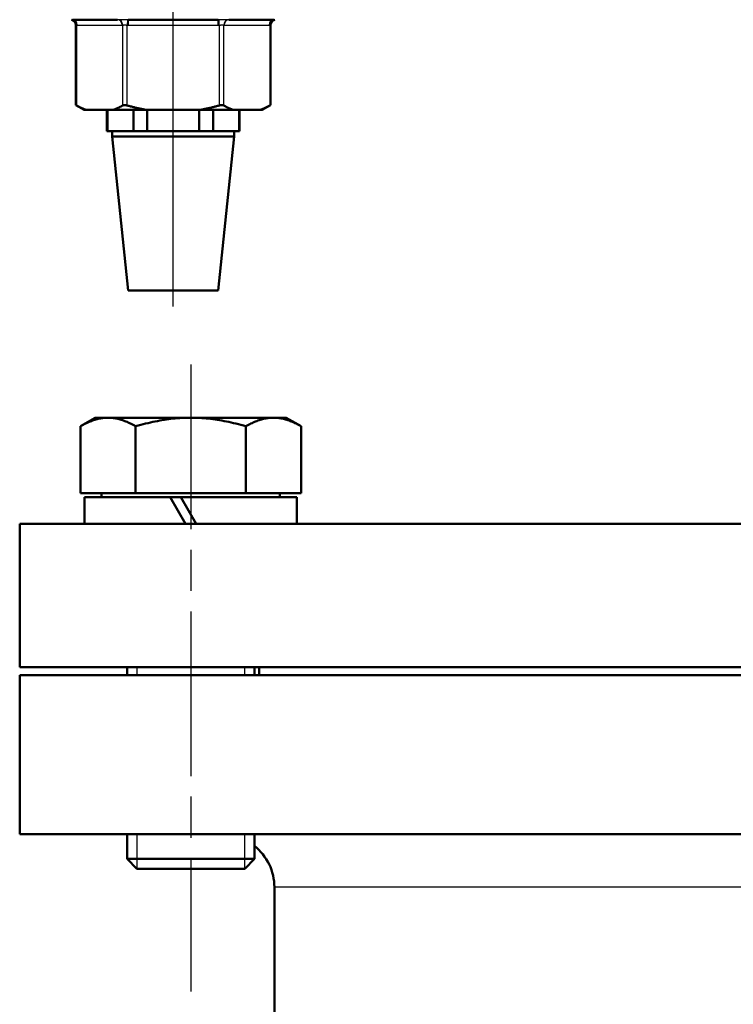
# Model space of a CAD drawing. Header units: millimetres. Extents: x 125 to 1848, y 446 to 2425.
# Tile 5 of 13: x 484 to 619, y 1807 to 1993. Entities that reach past the tile are written whole.
import ezdxf

# ---------------------------------------------------------------- set-up
doc = ezdxf.new("R2010")
doc.units = ezdxf.units.MM
doc.header["$LTSCALE"] = 10
doc.linetypes.add('CHAIN', pattern=[0.3543, 0.2362, -0.0295, 0.0591, -0.0295])
for name, color, linetype, lineweight in [('Gewinde(DIN)', 3, 'Continuous', 25), ('Mittellinie(DIN)', 4, 'CHAIN', 25), ('Sichtbare Kanten(DIN)', 7, 'Continuous', 50), ('Sichtbare tangentiale Kanten(DIN)', 3, 'Continuous', 25)]:
    doc.layers.add(name, color=color, linetype=linetype, lineweight=lineweight)

msp = doc.modelspace()

# ---------------------------------------------------------------- linework, layer by layer
at = {"layer": 'Gewinde(DIN)'}
for p, q in [((506.35, 1870.75), (506.35, 1869.25)), ((526.73, 1869.25), (526.73, 1870.75)), ((506.35, 1839.25), (506.35, 1832.78)), ((526.73, 1832.78), (526.73, 1839.25))]:
    msp.add_line(p, q, dxfattribs=at)
at = {"layer": 'Mittellinie(DIN)', "linetype": 'CHAIN', "ltscale": 23.990969}
msp.add_line((513.23, 1938.69), (513.23, 2119.73), dxfattribs=at)
at = {"layer": 'Mittellinie(DIN)', "linetype": 'CHAIN', "ltscale": 13.129877}
msp.add_line((516.54, 1927.75), (516.54, 1809.59), dxfattribs=at)
at = {"layer": 'Sichtbare Kanten(DIN)'}
for p, q in [((502.75, 1992.75), (494.26, 1992.75)), ((494.91, 1976.66), (494.91, 1991.77)), ((521.71, 1992.75), (504.74, 1992.75)), ((532.19, 1992.75), (523.71, 1992.75)), ((531.55, 1976.66), (531.55, 1991.77)), ((494.91, 1976.66), (495.04, 1976.59)), ((496.48, 1975.75), (494.91, 1976.66)), ((529.97, 1975.75), (531.55, 1976.66)), ((531.41, 1976.59), (531.55, 1976.66)), ((496.48, 1975.75), (496.9, 1975.75)), ((501.84, 1975.75), (496.9, 1975.75)), ((500.73, 1975.75), (500.73, 1971.75)), ((500.82, 1975.75), (500.82, 1971.75)), ((501.84, 1975.75), (508.29, 1975.75)), ((505.72, 1971.75), (505.72, 1975.75)), ((518.16, 1975.75), (508.29, 1975.75)), ((508.33, 1975.75), (508.33, 1971.75)), ((518.13, 1971.75), (518.13, 1975.75)), ((518.16, 1975.75), (524.62, 1975.75)), ((520.74, 1975.75), (520.74, 1971.75)), ((529.55, 1975.75), (524.62, 1975.75)), ((525.64, 1971.75), (525.64, 1975.75)), ((525.73, 1975.75), (525.73, 1971.75)), ((529.55, 1975.75), (529.97, 1975.75)), ((500.73, 1971.75), (500.82, 1971.75)), ((500.82, 1971.75), (503.27, 1971.75)), ((501.73, 1970.75), (501.73, 1971.75)), ((524.73, 1970.75), (501.73, 1970.75)), ((504.73, 1941.75), (501.73, 1970.75)), ((503.27, 1971.75), (505.72, 1971.75)), ((505.72, 1971.75), (508.33, 1971.75)), ((508.33, 1971.75), (513.23, 1971.75)), ((513.23, 1971.75), (518.13, 1971.75)), ((518.13, 1971.75), (520.74, 1971.75)), ((520.74, 1971.75), (523.19, 1971.75)), ((521.73, 1941.75), (524.73, 1970.75)), ((523.19, 1971.75), (525.64, 1971.75)), ((524.73, 1970.75), (524.73, 1971.75)), ((525.64, 1971.75), (525.73, 1971.75)), ((521.73, 1941.75), (504.73, 1941.75)), ((498.54, 1917.75), (495.75, 1916.14)), ((500.95, 1917.75), (498.54, 1917.75)), ((516.54, 1917.75), (500.95, 1917.75)), ((532.13, 1917.75), (516.54, 1917.75)), ((534.54, 1917.75), (532.13, 1917.75)), ((534.54, 1917.75), (537.32, 1916.14)), ((495.75, 1903.55), (495.75, 1916.14)), ((506.15, 1903.55), (506.15, 1916.14)), ((526.93, 1903.55), (526.93, 1916.14)), ((537.32, 1903.55), (537.32, 1916.14)), ((506.15, 1903.55), (495.75, 1903.55)), ((496.54, 1902.75), (512.65, 1902.75)), ((496.54, 1897.75), (496.54, 1902.75)), ((499.73, 1903.55), (499.73, 1902.75)), ((526.93, 1903.55), (506.15, 1903.55)), ((512.65, 1902.75), (515.54, 1897.75)), ((512.65, 1902.75), (514.65, 1902.75)), ((517.54, 1897.75), (514.65, 1902.75)), ((514.65, 1902.75), (536.54, 1902.75)), ((537.32, 1903.55), (526.93, 1903.55)), ((533.34, 1903.55), (533.34, 1902.75)), ((536.54, 1897.75), (536.54, 1902.75)), ((484.3, 1897.75), (959.3, 1897.75)), ((484.3, 1897.75), (484.3, 1870.75)), ((484.3, 1870.75), (959.3, 1870.75)), ((504.54, 1870.75), (504.54, 1869.25)), ((528.54, 1870.75), (528.54, 1869.25)), ((529.4, 1870.75), (529.4, 1869.25)), ((484.3, 1869.25), (959.3, 1869.25)), ((484.3, 1869.25), (484.3, 1839.25)), ((959.3, 1839.25), (484.3, 1839.25)), ((504.54, 1839.25), (504.54, 1834.59)), ((528.54, 1839.25), (528.54, 1834.59)), ((504.54, 1834.59), (528.54, 1834.59)), ((506.38, 1832.75), (504.54, 1834.59)), ((526.7, 1832.75), (528.54, 1834.59)), ((526.7, 1832.75), (506.38, 1832.75)), ((532.3, 1829.25), (532.3, 1802.69))]:
    msp.add_line(p, q, dxfattribs=at)
at = {"layer": 'Sichtbare Kanten(DIN)', "flags": 128}
for points in [[(495.04, 1976.59), (495.12, 1976.54), (495.2, 1976.5), (495.28, 1976.46), (495.36, 1976.41), (495.44, 1976.37), (495.52, 1976.33), (495.6, 1976.29), (495.68, 1976.26), (495.76, 1976.22), (495.84, 1976.18), (495.91, 1976.14), (495.99, 1976.11), (496.07, 1976.08), (496.15, 1976.04), (496.22, 1976.01), (496.3, 1975.98), (496.38, 1975.95), (496.45, 1975.91), (496.53, 1975.89), (496.6, 1975.86), (496.68, 1975.83), (496.75, 1975.8), (496.83, 1975.77), (496.9, 1975.75)], [(501.84, 1975.75), (501.91, 1975.77), (501.99, 1975.8), (502.06, 1975.83), (502.14, 1975.86), (502.21, 1975.89), (502.29, 1975.91), (502.37, 1975.95), (502.44, 1975.98), (502.52, 1976.01), (502.6, 1976.04), (502.67, 1976.08), (502.75, 1976.11), (502.83, 1976.14), (502.91, 1976.18), (502.98, 1976.22), (503.06, 1976.26), (503.14, 1976.29), (503.22, 1976.33), (503.3, 1976.37), (503.38, 1976.41), (503.46, 1976.46), (503.54, 1976.5), (503.62, 1976.54), (503.7, 1976.59)], [(503.7, 1976.59), (503.72, 1976.6), (503.75, 1976.61), (503.77, 1976.62), (503.8, 1976.63), (503.83, 1976.63), (503.86, 1976.64), (503.89, 1976.65), (503.93, 1976.65), (503.96, 1976.65), (503.99, 1976.66), (504.03, 1976.66), (504.07, 1976.66), (504.1, 1976.66), (504.14, 1976.66), (504.18, 1976.65), (504.22, 1976.65), (504.27, 1976.65), (504.31, 1976.64), (504.35, 1976.63), (504.39, 1976.63), (504.44, 1976.62), (504.48, 1976.61), (504.52, 1976.6), (504.57, 1976.59)], [(504.57, 1976.59), (504.73, 1976.54), (504.89, 1976.5), (505.05, 1976.46), (505.21, 1976.41), (505.37, 1976.37), (505.53, 1976.33), (505.69, 1976.29), (505.85, 1976.26), (506, 1976.22), (506.16, 1976.18), (506.31, 1976.14), (506.47, 1976.11), (506.62, 1976.08), (506.78, 1976.04), (506.93, 1976.01), (507.08, 1975.98), (507.24, 1975.95), (507.39, 1975.91), (507.54, 1975.89), (507.69, 1975.86), (507.84, 1975.83), (507.99, 1975.8), (508.14, 1975.77), (508.29, 1975.75)], [(518.16, 1975.75), (518.31, 1975.77), (518.46, 1975.8), (518.61, 1975.83), (518.76, 1975.86), (518.91, 1975.89), (519.07, 1975.91), (519.22, 1975.95), (519.37, 1975.98), (519.52, 1976.01), (519.68, 1976.04), (519.83, 1976.08), (519.99, 1976.11), (520.14, 1976.14), (520.3, 1976.18), (520.45, 1976.22), (520.61, 1976.26), (520.77, 1976.29), (520.93, 1976.33), (521.08, 1976.37), (521.24, 1976.41), (521.4, 1976.46), (521.56, 1976.5), (521.73, 1976.54), (521.89, 1976.59)], [(521.89, 1976.59), (521.93, 1976.6), (521.97, 1976.61), (522.02, 1976.62), (522.06, 1976.63), (522.1, 1976.63), (522.15, 1976.64), (522.19, 1976.65), (522.23, 1976.65), (522.27, 1976.65), (522.31, 1976.66), (522.35, 1976.66), (522.39, 1976.66), (522.42, 1976.66), (522.46, 1976.66), (522.5, 1976.65), (522.53, 1976.65), (522.56, 1976.65), (522.59, 1976.64), (522.62, 1976.63), (522.65, 1976.63), (522.68, 1976.62), (522.71, 1976.61), (522.73, 1976.6), (522.75, 1976.59)], [(522.75, 1976.59), (522.83, 1976.54), (522.92, 1976.5), (523, 1976.46), (523.08, 1976.41), (523.16, 1976.37), (523.23, 1976.33), (523.31, 1976.29), (523.39, 1976.26), (523.47, 1976.22), (523.55, 1976.18), (523.63, 1976.14), (523.7, 1976.11), (523.78, 1976.08), (523.86, 1976.04), (523.94, 1976.01), (524.01, 1975.98), (524.09, 1975.95), (524.16, 1975.91), (524.24, 1975.89), (524.32, 1975.86), (524.39, 1975.83), (524.47, 1975.8), (524.54, 1975.77), (524.62, 1975.75)], [(529.55, 1975.75), (529.63, 1975.77), (529.7, 1975.8), (529.78, 1975.83), (529.85, 1975.86), (529.93, 1975.89), (530, 1975.91), (530.08, 1975.95), (530.16, 1975.98), (530.23, 1976.01), (530.31, 1976.04), (530.39, 1976.08), (530.46, 1976.11), (530.54, 1976.14), (530.62, 1976.18), (530.7, 1976.22), (530.78, 1976.26), (530.85, 1976.29), (530.93, 1976.33), (531.01, 1976.37), (531.09, 1976.41), (531.17, 1976.46), (531.25, 1976.5), (531.33, 1976.54), (531.41, 1976.59)], [(500.95, 1917.75), (500.74, 1917.75), (500.54, 1917.74), (500.33, 1917.72), (500.12, 1917.7), (499.91, 1917.68), (499.71, 1917.65), (499.5, 1917.61), (499.29, 1917.57), (499.08, 1917.53), (498.87, 1917.47), (498.66, 1917.42), (498.45, 1917.35), (498.23, 1917.29), (498.02, 1917.21), (497.8, 1917.13), (497.59, 1917.05), (497.37, 1916.95), (497.14, 1916.86), (496.92, 1916.75), (496.69, 1916.64), (496.46, 1916.53), (496.23, 1916.41), (495.99, 1916.28), (495.75, 1916.14)], [(506.15, 1916.14), (505.91, 1916.28), (505.67, 1916.41), (505.44, 1916.53), (505.21, 1916.64), (504.98, 1916.75), (504.76, 1916.86), (504.54, 1916.95), (504.32, 1917.05), (504.1, 1917.13), (503.88, 1917.21), (503.67, 1917.29), (503.45, 1917.35), (503.24, 1917.42), (503.03, 1917.47), (502.82, 1917.53), (502.61, 1917.57), (502.4, 1917.61), (502.2, 1917.65), (501.99, 1917.68), (501.78, 1917.7), (501.57, 1917.72), (501.37, 1917.74), (501.16, 1917.75), (500.95, 1917.75)], [(516.54, 1917.75), (516.12, 1917.75), (515.71, 1917.74), (515.29, 1917.72), (514.88, 1917.7), (514.46, 1917.68), (514.05, 1917.65), (513.63, 1917.61), (513.22, 1917.57), (512.8, 1917.53), (512.38, 1917.47), (511.96, 1917.42), (511.53, 1917.35), (511.11, 1917.29), (510.68, 1917.21), (510.25, 1917.13), (509.81, 1917.05), (509.37, 1916.95), (508.92, 1916.86), (508.48, 1916.75), (508.02, 1916.64), (507.56, 1916.53), (507.1, 1916.41), (506.63, 1916.28), (506.15, 1916.14)], [(526.93, 1916.14), (526.45, 1916.28), (525.98, 1916.41), (525.52, 1916.53), (525.06, 1916.64), (524.6, 1916.75), (524.15, 1916.86), (523.71, 1916.95), (523.27, 1917.05), (522.83, 1917.13), (522.4, 1917.21), (521.97, 1917.29), (521.55, 1917.35), (521.12, 1917.42), (520.7, 1917.47), (520.28, 1917.53), (519.86, 1917.57), (519.45, 1917.61), (519.03, 1917.65), (518.62, 1917.68), (518.2, 1917.7), (517.79, 1917.72), (517.37, 1917.74), (516.96, 1917.75), (516.54, 1917.75)], [(532.13, 1917.75), (531.92, 1917.75), (531.71, 1917.74), (531.5, 1917.72), (531.3, 1917.7), (531.09, 1917.68), (530.88, 1917.65), (530.67, 1917.61), (530.47, 1917.57), (530.26, 1917.53), (530.05, 1917.47), (529.84, 1917.42), (529.62, 1917.35), (529.41, 1917.29), (529.2, 1917.21), (528.98, 1917.13), (528.76, 1917.05), (528.54, 1916.95), (528.32, 1916.86), (528.1, 1916.75), (527.87, 1916.64), (527.64, 1916.53), (527.41, 1916.41), (527.17, 1916.28), (526.93, 1916.14)], [(537.32, 1916.14), (537.09, 1916.28), (536.85, 1916.41), (536.62, 1916.53), (536.39, 1916.64), (536.16, 1916.75), (535.94, 1916.86), (535.71, 1916.95), (535.49, 1917.05), (535.28, 1917.13), (535.06, 1917.21), (534.84, 1917.29), (534.63, 1917.35), (534.42, 1917.42), (534.21, 1917.47), (534, 1917.53), (533.79, 1917.57), (533.58, 1917.61), (533.37, 1917.65), (533.17, 1917.68), (532.96, 1917.7), (532.75, 1917.72), (532.54, 1917.74), (532.34, 1917.75), (532.13, 1917.75)]]:
    msp.add_lwpolyline(points, dxfattribs=at)
at = {"layer": 'Sichtbare Kanten(DIN)'}
for centre, radius, start, end in [((493.91, 1991.77), 1, 0, 80.7784), ((532.55, 1991.77), 1, 99.2216, 180), ((522.3, 1829.25), 10, 0, 51.3856)]:
    msp.add_arc(centre, radius, start, end, dxfattribs=at)
at = {"layer": 'Sichtbare tangentiale Kanten(DIN)'}
for p, q in [((495.04, 1976.59), (495.04, 1991.75)), ((495.13, 1991.75), (503.61, 1991.75)), ((503.7, 1991.75), (503.7, 1976.59)), ((504.59, 1992.75), (504.57, 1991.75)), ((504.57, 1976.59), (504.57, 1991.75)), ((504.74, 1992.75), (504.74, 1991.75)), ((504.74, 1991.75), (521.71, 1991.75)), ((521.71, 1991.75), (521.71, 1992.75)), ((521.89, 1991.75), (521.87, 1992.75)), ((521.89, 1991.75), (521.89, 1976.59)), ((522.75, 1976.59), (522.75, 1991.75)), ((522.84, 1991.75), (531.33, 1991.75)), ((531.41, 1991.75), (531.41, 1976.59)), ((911.3, 1829.25), (532.3, 1829.25))]:
    msp.add_line(p, q, dxfattribs=at)
at = {"layer": 'Sichtbare tangentiale Kanten(DIN)', "flags": 128}
for points in [[(494.21, 1992.75), (494.2, 1992.75), (494.19, 1992.75), (494.18, 1992.75), (494.17, 1992.75), (494.16, 1992.75), (494.15, 1992.75), (494.14, 1992.75), (494.13, 1992.75), (494.13, 1992.75), (494.12, 1992.76), (494.11, 1992.76), (494.1, 1992.76), (494.1, 1992.76), (494.09, 1992.76), (494.09, 1992.76), (494.08, 1992.76), (494.08, 1992.76), (494.08, 1992.76), (494.07, 1992.76), (494.07, 1992.76), (494.07, 1992.76), (494.07, 1992.76), (494.07, 1992.76), (494.07, 1992.76)], [(494.26, 1992.75), (494.26, 1992.75), (494.26, 1992.75), (494.26, 1992.75), (494.25, 1992.75), (494.25, 1992.75), (494.25, 1992.75), (494.25, 1992.75), (494.25, 1992.75), (494.24, 1992.75), (494.24, 1992.75), (494.24, 1992.75), (494.24, 1992.75), (494.24, 1992.75), (494.23, 1992.75), (494.23, 1992.75), (494.23, 1992.75), (494.23, 1992.75), (494.23, 1992.75), (494.22, 1992.75), (494.22, 1992.75), (494.22, 1992.75), (494.22, 1992.75), (494.22, 1992.75), (494.21, 1992.75)], [(494.91, 1991.77), (494.91, 1991.77), (494.91, 1991.77), (494.91, 1991.77), (494.91, 1991.77), (494.91, 1991.77), (494.92, 1991.77), (494.92, 1991.77), (494.92, 1991.77), (494.93, 1991.77), (494.93, 1991.77), (494.94, 1991.77), (494.94, 1991.77), (494.95, 1991.76), (494.95, 1991.76), (494.96, 1991.76), (494.97, 1991.76), (494.98, 1991.76), (494.98, 1991.76), (494.99, 1991.76), (495, 1991.75), (495.01, 1991.75), (495.02, 1991.75), (495.03, 1991.75), (495.04, 1991.75)], [(495.04, 1991.75), (495.04, 1991.75), (495.05, 1991.75), (495.05, 1991.75), (495.06, 1991.75), (495.06, 1991.75), (495.06, 1991.75), (495.07, 1991.75), (495.07, 1991.75), (495.07, 1991.75), (495.08, 1991.75), (495.08, 1991.75), (495.08, 1991.75), (495.09, 1991.75), (495.09, 1991.75), (495.1, 1991.75), (495.1, 1991.75), (495.1, 1991.75), (495.11, 1991.75), (495.11, 1991.75), (495.11, 1991.75), (495.12, 1991.75), (495.12, 1991.75), (495.12, 1991.75), (495.13, 1991.75)], [(502.86, 1992.75), (502.85, 1992.75), (502.85, 1992.75), (502.84, 1992.75), (502.84, 1992.75), (502.83, 1992.75), (502.83, 1992.75), (502.82, 1992.75), (502.82, 1992.75), (502.82, 1992.75), (502.81, 1992.75), (502.81, 1992.75), (502.8, 1992.75), (502.8, 1992.75), (502.79, 1992.75), (502.79, 1992.75), (502.78, 1992.75), (502.78, 1992.75), (502.77, 1992.75), (502.77, 1992.75), (502.77, 1992.75), (502.76, 1992.75), (502.76, 1992.75), (502.75, 1992.75), (502.75, 1992.75)], [(504.59, 1992.75), (504.51, 1992.75), (504.43, 1992.75), (504.35, 1992.75), (504.27, 1992.75), (504.19, 1992.76), (504.11, 1992.76), (504.03, 1992.76), (503.95, 1992.76), (503.88, 1992.76), (503.8, 1992.76), (503.72, 1992.76), (503.65, 1992.76), (503.57, 1992.76), (503.5, 1992.76), (503.43, 1992.76), (503.36, 1992.76), (503.29, 1992.76), (503.22, 1992.76), (503.15, 1992.76), (503.09, 1992.75), (503.03, 1992.75), (502.97, 1992.75), (502.91, 1992.75), (502.86, 1992.75)], [(503.61, 1991.75), (503.62, 1991.75), (503.62, 1991.75), (503.62, 1991.75), (503.63, 1991.75), (503.63, 1991.75), (503.64, 1991.75), (503.64, 1991.75), (503.64, 1991.75), (503.65, 1991.75), (503.65, 1991.75), (503.65, 1991.75), (503.66, 1991.75), (503.66, 1991.75), (503.66, 1991.75), (503.67, 1991.75), (503.67, 1991.75), (503.68, 1991.75), (503.68, 1991.75), (503.68, 1991.75), (503.69, 1991.75), (503.69, 1991.75), (503.69, 1991.75), (503.7, 1991.75), (503.7, 1991.75)], [(503.7, 1991.75), (503.72, 1991.75), (503.75, 1991.75), (503.77, 1991.76), (503.8, 1991.76), (503.83, 1991.76), (503.86, 1991.76), (503.89, 1991.77), (503.92, 1991.77), (503.96, 1991.77), (503.99, 1991.77), (504.03, 1991.77), (504.07, 1991.77), (504.11, 1991.77), (504.14, 1991.77), (504.18, 1991.77), (504.23, 1991.77), (504.27, 1991.77), (504.31, 1991.77), (504.35, 1991.76), (504.39, 1991.76), (504.44, 1991.76), (504.48, 1991.75), (504.52, 1991.75), (504.57, 1991.75)], [(504.57, 1991.75), (504.57, 1991.75), (504.58, 1991.75), (504.59, 1991.75), (504.6, 1991.75), (504.6, 1991.75), (504.61, 1991.75), (504.62, 1991.75), (504.63, 1991.75), (504.63, 1991.75), (504.64, 1991.75), (504.65, 1991.75), (504.65, 1991.75), (504.66, 1991.75), (504.67, 1991.75), (504.68, 1991.75), (504.68, 1991.75), (504.69, 1991.75), (504.7, 1991.75), (504.71, 1991.75), (504.71, 1991.75), (504.72, 1991.75), (504.73, 1991.75), (504.73, 1991.75), (504.74, 1991.75)], [(504.74, 1992.75), (504.74, 1992.75), (504.73, 1992.75), (504.72, 1992.75), (504.72, 1992.75), (504.71, 1992.75), (504.7, 1992.75), (504.7, 1992.75), (504.69, 1992.75), (504.68, 1992.75), (504.68, 1992.75), (504.67, 1992.75), (504.66, 1992.75), (504.66, 1992.75), (504.65, 1992.75), (504.64, 1992.75), (504.64, 1992.75), (504.63, 1992.75), (504.62, 1992.75), (504.62, 1992.75), (504.61, 1992.75), (504.6, 1992.75), (504.6, 1992.75), (504.59, 1992.75), (504.59, 1992.75)], [(521.87, 1992.75), (521.86, 1992.75), (521.86, 1992.75), (521.85, 1992.75), (521.84, 1992.75), (521.84, 1992.75), (521.83, 1992.75), (521.82, 1992.75), (521.82, 1992.75), (521.81, 1992.75), (521.8, 1992.75), (521.8, 1992.75), (521.79, 1992.75), (521.78, 1992.75), (521.78, 1992.75), (521.77, 1992.75), (521.77, 1992.75), (521.76, 1992.75), (521.75, 1992.75), (521.75, 1992.75), (521.74, 1992.75), (521.73, 1992.75), (521.73, 1992.75), (521.72, 1992.75), (521.71, 1992.75)], [(521.71, 1991.75), (521.72, 1991.75), (521.73, 1991.75), (521.73, 1991.75), (521.74, 1991.75), (521.75, 1991.75), (521.76, 1991.75), (521.76, 1991.75), (521.77, 1991.75), (521.78, 1991.75), (521.79, 1991.75), (521.79, 1991.75), (521.8, 1991.75), (521.81, 1991.75), (521.81, 1991.75), (521.82, 1991.75), (521.83, 1991.75), (521.84, 1991.75), (521.84, 1991.75), (521.85, 1991.75), (521.86, 1991.75), (521.87, 1991.75), (521.87, 1991.75), (521.88, 1991.75), (521.89, 1991.75)], [(523.6, 1992.75), (523.54, 1992.75), (523.49, 1992.75), (523.43, 1992.75), (523.36, 1992.75), (523.3, 1992.76), (523.23, 1992.76), (523.17, 1992.76), (523.1, 1992.76), (523.03, 1992.76), (522.96, 1992.76), (522.88, 1992.76), (522.81, 1992.76), (522.73, 1992.76), (522.66, 1992.76), (522.58, 1992.76), (522.5, 1992.76), (522.42, 1992.76), (522.34, 1992.76), (522.26, 1992.76), (522.18, 1992.75), (522.11, 1992.75), (522.03, 1992.75), (521.95, 1992.75), (521.87, 1992.75)], [(521.89, 1991.75), (521.93, 1991.75), (521.97, 1991.75), (522.02, 1991.76), (522.06, 1991.76), (522.1, 1991.76), (522.15, 1991.76), (522.19, 1991.77), (522.23, 1991.77), (522.27, 1991.77), (522.31, 1991.77), (522.35, 1991.77), (522.39, 1991.77), (522.42, 1991.77), (522.46, 1991.77), (522.5, 1991.77), (522.53, 1991.77), (522.56, 1991.77), (522.59, 1991.77), (522.62, 1991.76), (522.65, 1991.76), (522.68, 1991.76), (522.71, 1991.75), (522.73, 1991.75), (522.75, 1991.75)], [(522.75, 1991.75), (522.76, 1991.75), (522.76, 1991.75), (522.76, 1991.75), (522.77, 1991.75), (522.77, 1991.75), (522.78, 1991.75), (522.78, 1991.75), (522.78, 1991.75), (522.79, 1991.75), (522.79, 1991.75), (522.79, 1991.75), (522.8, 1991.75), (522.8, 1991.75), (522.8, 1991.75), (522.81, 1991.75), (522.81, 1991.75), (522.82, 1991.75), (522.82, 1991.75), (522.82, 1991.75), (522.83, 1991.75), (522.83, 1991.75), (522.83, 1991.75), (522.84, 1991.75), (522.84, 1991.75)], [(523.71, 1992.75), (523.7, 1992.75), (523.7, 1992.75), (523.69, 1992.75), (523.69, 1992.75), (523.68, 1992.75), (523.68, 1992.75), (523.68, 1992.75), (523.67, 1992.75), (523.67, 1992.75), (523.66, 1992.75), (523.66, 1992.75), (523.65, 1992.75), (523.65, 1992.75), (523.64, 1992.75), (523.64, 1992.75), (523.63, 1992.75), (523.63, 1992.75), (523.63, 1992.75), (523.62, 1992.75), (523.62, 1992.75), (523.61, 1992.75), (523.61, 1992.75), (523.6, 1992.75), (523.6, 1992.75)], [(531.33, 1991.75), (531.33, 1991.75), (531.33, 1991.75), (531.34, 1991.75), (531.34, 1991.75), (531.34, 1991.75), (531.35, 1991.75), (531.35, 1991.75), (531.36, 1991.75), (531.36, 1991.75), (531.36, 1991.75), (531.37, 1991.75), (531.37, 1991.75), (531.37, 1991.75), (531.38, 1991.75), (531.38, 1991.75), (531.38, 1991.75), (531.39, 1991.75), (531.39, 1991.75), (531.4, 1991.75), (531.4, 1991.75), (531.4, 1991.75), (531.41, 1991.75), (531.41, 1991.75), (531.41, 1991.75)], [(531.41, 1991.75), (531.42, 1991.75), (531.43, 1991.75), (531.44, 1991.75), (531.45, 1991.75), (531.46, 1991.76), (531.47, 1991.76), (531.48, 1991.76), (531.49, 1991.76), (531.49, 1991.76), (531.5, 1991.76), (531.51, 1991.76), (531.51, 1991.76), (531.52, 1991.77), (531.52, 1991.77), (531.53, 1991.77), (531.53, 1991.77), (531.54, 1991.77), (531.54, 1991.77), (531.54, 1991.77), (531.54, 1991.77), (531.55, 1991.77), (531.55, 1991.77), (531.55, 1991.77), (531.55, 1991.77)], [(532.24, 1992.75), (532.24, 1992.75), (532.24, 1992.75), (532.23, 1992.75), (532.23, 1992.75), (532.23, 1992.75), (532.23, 1992.75), (532.23, 1992.75), (532.22, 1992.75), (532.22, 1992.75), (532.22, 1992.75), (532.22, 1992.75), (532.22, 1992.75), (532.21, 1992.75), (532.21, 1992.75), (532.21, 1992.75), (532.21, 1992.75), (532.21, 1992.75), (532.2, 1992.75), (532.2, 1992.75), (532.2, 1992.75), (532.2, 1992.75), (532.2, 1992.75), (532.19, 1992.75), (532.19, 1992.75)], [(532.39, 1992.76), (532.39, 1992.76), (532.39, 1992.76), (532.39, 1992.76), (532.38, 1992.76), (532.38, 1992.76), (532.38, 1992.76), (532.37, 1992.76), (532.37, 1992.76), (532.37, 1992.76), (532.36, 1992.76), (532.36, 1992.76), (532.35, 1992.76), (532.34, 1992.76), (532.34, 1992.76), (532.33, 1992.75), (532.32, 1992.75), (532.31, 1992.75), (532.3, 1992.75), (532.29, 1992.75), (532.28, 1992.75), (532.27, 1992.75), (532.26, 1992.75), (532.25, 1992.75), (532.24, 1992.75)]]:
    msp.add_lwpolyline(points, dxfattribs=at)
at = {"layer": 'Sichtbare tangentiale Kanten(DIN)'}
for centre, major_axis, ratio, start_param, end_param in [((494.17, 1991.75), (0.036, 0.999), 0.865887, 4.743369, 6.279058), ((494.26, 1991.75), (0, 1), 0.866025, 4.712389, 6.283185), ((502.75, 1991.75), (0, 1), 0.866025, 4.712389, 6.283185), ((502.84, 1991.75), (-0.036, 0.999), 0.865887, 4.681409, 6.217098), ((523.62, 1991.75), (0.036, 0.999), 0.865887, 0.066087, 1.601776), ((523.71, 1991.75), (0, 1), 0.866025, 0, 1.570796), ((532.19, 1991.75), (0, 1), 0.866025, 0, 1.570796), ((532.28, 1991.75), (-0.036, 0.999), 0.865887, 0.004127, 1.539817)]:
    msp.add_ellipse(centre, major_axis=major_axis, ratio=ratio, start_param=start_param, end_param=end_param, dxfattribs=at)

doc.saveas('drawing.dxf')
